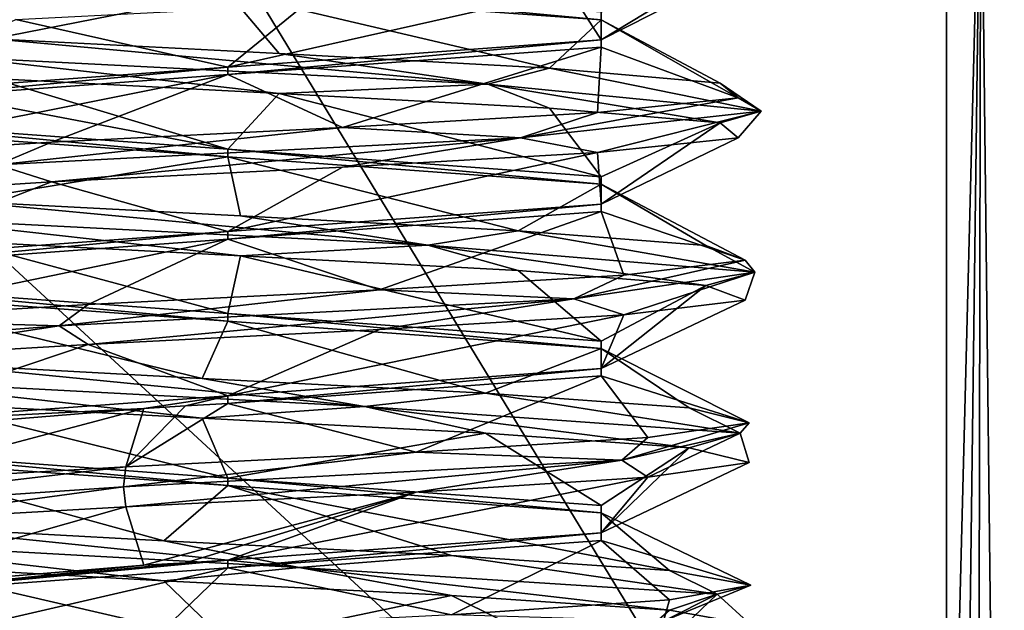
# Model space of a CAD drawing. Header units: millimetres. Extents: x -50 to 50, y -120 to 419.
# Tile 145 of 241: x -1.01 to 3.78, y 197.77 to 200.65. Entities that reach past the tile are written whole.
import ezdxf

# ---------------------------------------------------------------- set-up
doc = ezdxf.new("R2010")
doc.units = ezdxf.units.MM
doc.header["$LTSCALE"] = 81.481481
for name, color, linetype in [('1569', 7, 'CONTINUOUS'), ('1713', 7, 'CONTINUOUS'), ('1739', 7, 'CONTINUOUS'), ('1881', 7, 'CONTINUOUS'), ('1882', 7, 'CONTINUOUS'), ('1883', 7, 'CONTINUOUS'), ('1884', 7, 'CONTINUOUS'), ('1885', 7, 'CONTINUOUS'), ('1886', 7, 'CONTINUOUS'), ('1957', 7, 'CONTINUOUS'), ('1958', 7, 'CONTINUOUS'), ('1959', 7, 'CONTINUOUS'), ('1960', 7, 'CONTINUOUS'), ('1973', 7, 'CONTINUOUS'), ('1974', 7, 'CONTINUOUS'), ('1975', 7, 'CONTINUOUS'), ('1976', 7, 'CONTINUOUS')]:
    doc.layers.add(name, color=color, linetype=linetype)

msp = doc.modelspace()

# ---------------------------------------------------------------- linework, layer by layer
at = {"layer": '1569', "linetype": 'CONTINUOUS'}
for points in [[(-19.0165, 196.1934, 71), (23.5, 210, 71), (-23.5, 210, 71), (-19.0165, 196.1934, 71)], [(19.0165, 196.1934, 71), (23.5, 210, 71), (-19.0165, 196.1934, 71), (19.0165, 196.1934, 71)]]:
    msp.add_3dface(points, dxfattribs=at)
at = {"layer": '1713', "linetype": 'CONTINUOUS'}
for points in [[(0, 201, 59), (3.5, 195.2476, 59), (-3.5, 201.7084, 59), (0, 201, 59)], [(-3.5, 201.7084, 59), (3.5, 195.2476, 59), (-3.5, 195.2476, 59), (-3.5, 201.7084, 59)], [(3.5, 201.7084, 59), (3.5, 195.2476, 59), (0, 201, 59), (3.5, 201.7084, 59)]]:
    msp.add_3dface(points, dxfattribs=at)
at = {"layer": '1739', "linetype": 'CONTINUOUS'}
for points in [[(3.6672, 201.805, 59.0288), (3.8473, 201.878, 59.1403), (3.8133, 189.0772, 59.1104), (3.6672, 201.805, 59.0288)], [(3.5, 188.7868, 59), (3.5, 195.2476, 59), (3.6672, 201.805, 59.0288), (3.5, 188.7868, 59)], [(3.5, 188.7868, 59), (3.6672, 201.805, 59.0288), (3.6414, 188.8691, 59.0204), (3.5, 188.7868, 59)], [(3.5, 195.2476, 59), (3.5, 201.7084, 59), (3.6672, 201.805, 59.0288), (3.5, 195.2476, 59)], [(3.6414, 188.8691, 59.0204), (3.6672, 201.805, 59.0288), (3.8133, 189.0772, 59.1104), (3.6414, 188.8691, 59.0204)]]:
    msp.add_3dface(points, dxfattribs=at)
at = {"layer": '1881', "linetype": 'CONTINUOUS'}
for points in [[(-0.5072, 198.375, 66.55), (-2.4441, 198.2443, 64.8868), (-0.4969, 198.472, 66.4979), (-0.5072, 198.375, 66.55)], [(-0.4969, 198.472, 66.4979), (-2.4441, 198.2443, 64.8868), (-1.7561, 198.4001, 65.8445), (-0.4969, 198.472, 66.4979)], [(-2.4441, 198.2443, 64.8868), (-0.5072, 198.375, 66.55), (-1.7561, 198.2061, 65.8445), (-2.4441, 198.2443, 64.8868)], [(-1.7561, 198.2061, 65.8445), (-0.5072, 198.375, 66.55), (-0.4969, 198.278, 66.4979), (-1.7561, 198.2061, 65.8445)], [(-2.0245, 198.1136, 62.3686), (0.347, 197.983, 61.4233), (-1.6157, 198.1845, 62.0313), (-2.0245, 198.1136, 62.3686)], [(-1.6157, 198.1845, 62.0313), (0.347, 197.983, 61.4233), (-0.3118, 198.1126, 61.4724), (-1.6157, 198.1845, 62.0313)], [(0.347, 197.983, 61.4233), (-2.0245, 198.1136, 62.3686), (-0.3118, 197.9186, 61.4724), (0.347, 197.983, 61.4233)], [(-0.3118, 197.9186, 61.4724), (-2.0245, 198.1136, 62.3686), (-1.6157, 197.9905, 62.0313), (-0.3118, 197.9186, 61.4724)], [(-0.3118, 198.1126, 61.4724), (0.347, 197.983, 61.4233), (1.0889, 198.0407, 61.6977), (-0.3118, 198.1126, 61.4724)], [(0.347, 197.983, 61.4233), (2.3839, 197.8523, 62.9623), (1.0889, 198.0407, 61.6977), (0.347, 197.983, 61.4233)], [(1.0889, 198.0407, 61.6977), (2.3839, 197.8523, 62.9623), (2.1517, 197.9689, 62.6375), (1.0889, 198.0407, 61.6977)], [(1.0889, 197.8468, 61.6977), (0.347, 197.983, 61.4233), (-0.3118, 197.9186, 61.4724), (1.0889, 197.8468, 61.6977)], [(2.3839, 197.8523, 62.9623), (0.347, 197.983, 61.4233), (2.1517, 197.7749, 62.6375), (2.3839, 197.8523, 62.9623)], [(2.1517, 197.7749, 62.6375), (0.347, 197.983, 61.4233), (1.0889, 197.8468, 61.6977), (2.1517, 197.7749, 62.6375)], [(2.1517, 197.9689, 62.6375), (2.3839, 197.8523, 62.9623), (2.5468, 197.897, 64), (2.1517, 197.9689, 62.6375)], [(2.3839, 197.8523, 62.9623), (2.1224, 197.7216, 65.5018), (2.5468, 197.897, 64), (2.3839, 197.8523, 62.9623)], [(2.5468, 197.897, 64), (2.1224, 197.7216, 65.5018), (2.1517, 197.8251, 65.3625), (2.5468, 197.897, 64)], [(2.1224, 197.7216, 65.5018), (2.3839, 197.8523, 62.9623), (2.1517, 197.6311, 65.3625), (2.1224, 197.7216, 65.5018)], [(2.1517, 197.6311, 65.3625), (2.3839, 197.8523, 62.9623), (2.5468, 197.703, 64), (2.1517, 197.6311, 65.3625)], [(2.5468, 197.703, 64), (2.3839, 197.8523, 62.9623), (2.1517, 197.7749, 62.6375), (2.5468, 197.703, 64)], [(2.1517, 197.8251, 65.3625), (2.1224, 197.7216, 65.5018), (1.0889, 197.7532, 66.3023), (2.1517, 197.8251, 65.3625)]]:
    msp.add_3dface(points, dxfattribs=at)
at = {"layer": '1882', "linetype": 'CONTINUOUS'}
for points in [[(-1.7561, 198.2061, 65.8445), (-0.4969, 198.278, 66.4979), (-1.9401, 197.8684, 64.8037), (-1.7561, 198.2061, 65.8445)], [(-1.9401, 197.8684, 64.8037), (-0.4969, 198.278, 66.4979), (-0.4097, 197.9934, 66.0596), (-1.9401, 197.8684, 64.8037)], [(0, 197.6184, 61.9), (-1.6157, 197.9905, 62.0313), (-1.7461, 197.7434, 62.8333), (0, 197.6184, 61.9)], [(-0.3118, 197.9186, 61.4724), (-1.6157, 197.9905, 62.0313), (0, 197.6184, 61.9), (-0.3118, 197.9186, 61.4724)], [(1.0889, 197.8468, 61.6977), (-0.3118, 197.9186, 61.4724), (0, 197.6184, 61.9), (1.0889, 197.8468, 61.6977)], [(1.8186, 197.485, 62.9499), (1.0889, 197.8468, 61.6977), (0, 197.6184, 61.9), (1.8186, 197.485, 62.9499)], [(2.1517, 197.7749, 62.6375), (1.0889, 197.8468, 61.6977), (1.8186, 197.485, 62.9499), (2.1517, 197.7749, 62.6375)], [(2.5468, 197.703, 64), (2.1517, 197.7749, 62.6375), (1.8186, 197.485, 62.9499), (2.5468, 197.703, 64)]]:
    msp.add_3dface(points, dxfattribs=at)
at = {"layer": '1883', "linetype": 'CONTINUOUS'}
for points in [[(-0.4097, 198.7566, 66.0596), (-1.7561, 198.4001, 65.8445), (-1.9401, 198.6316, 64.8037), (-0.4097, 198.7566, 66.0596)], [(-0.4969, 198.472, 66.4979), (-1.7561, 198.4001, 65.8445), (-0.4097, 198.7566, 66.0596), (-0.4969, 198.472, 66.4979)], [(-1.6157, 198.1845, 62.0313), (-0.3118, 198.1126, 61.4724), (-1.7461, 198.5066, 62.8333), (-1.6157, 198.1845, 62.0313)], [(-1.7461, 198.5066, 62.8333), (-0.3118, 198.1126, 61.4724), (0, 198.3816, 61.9), (-1.7461, 198.5066, 62.8333)], [(-0.3118, 198.1126, 61.4724), (1.0889, 198.0407, 61.6977), (0, 198.3816, 61.9), (-0.3118, 198.1126, 61.4724)], [(1.0889, 198.0407, 61.6977), (2.1517, 197.9689, 62.6375), (0, 198.3816, 61.9), (1.0889, 198.0407, 61.6977)], [(0, 198.3816, 61.9), (2.1517, 197.9689, 62.6375), (1.8186, 198.2483, 62.9499), (0, 198.3816, 61.9)], [(2.1517, 197.9689, 62.6375), (2.5468, 197.897, 64), (1.8186, 198.2483, 62.9499), (2.1517, 197.9689, 62.6375)], [(1.8186, 198.2483, 62.9499), (2.5468, 197.897, 64), (1.8186, 198.115, 65.0501), (1.8186, 198.2483, 62.9499)], [(1.8186, 198.115, 65.0501), (1.0889, 197.7532, 66.3023), (0, 197.9816, 66.1), (1.8186, 198.115, 65.0501)], [(2.1517, 197.8251, 65.3625), (1.0889, 197.7532, 66.3023), (1.8186, 198.115, 65.0501), (2.1517, 197.8251, 65.3625)], [(2.5468, 197.897, 64), (2.1517, 197.8251, 65.3625), (1.8186, 198.115, 65.0501), (2.5468, 197.897, 64)], [(0, 197.9816, 66.1), (-1.6157, 197.6095, 65.9687), (-1.8186, 197.8483, 65.05), (0, 197.9816, 66.1)], [(-0.3118, 197.6814, 66.5276), (-1.6157, 197.6095, 65.9687), (0, 197.9816, 66.1), (-0.3118, 197.6814, 66.5276)], [(1.0889, 197.7532, 66.3023), (-0.3118, 197.6814, 66.5276), (0, 197.9816, 66.1), (1.0889, 197.7532, 66.3023)]]:
    msp.add_3dface(points, dxfattribs=at)
at = {"layer": '1884', "linetype": 'CONTINUOUS'}
for points in [[(-1.2866, 200.4659, 61.7406), (1.2664, 200.3352, 61.7292), (-1.1451, 200.5564, 61.7251), (-1.2866, 200.4659, 61.7406)], [(-1.1451, 200.5564, 61.7251), (1.2664, 200.3352, 61.7292), (0.2496, 200.4845, 61.4655), (-1.1451, 200.5564, 61.7251)], [(1.2664, 200.3352, 61.7292), (-1.2866, 200.4659, 61.7406), (0.2496, 200.2905, 61.4655), (1.2664, 200.3352, 61.7292)], [(0.2496, 200.2905, 61.4655), (-1.2866, 200.4659, 61.7406), (-1.1451, 200.3624, 61.7251), (0.2496, 200.2905, 61.4655)], [(0.2496, 200.4845, 61.4655), (1.2664, 200.3352, 61.7292), (1.5669, 200.4126, 61.9922), (0.2496, 200.4845, 61.4655)], [(1.2664, 200.3352, 61.7292), (2.5983, 200.2045, 63.9072), (1.5669, 200.4126, 61.9922), (1.2664, 200.3352, 61.7292)], [(1.5669, 200.4126, 61.9922), (2.5983, 200.2045, 63.9072), (2.3979, 200.3407, 63.142), (1.5669, 200.4126, 61.9922)], [(1.5669, 200.2186, 61.9922), (1.2664, 200.3352, 61.7292), (0.2496, 200.2905, 61.4655), (1.5669, 200.2186, 61.9922)], [(2.5983, 200.2045, 63.9072), (1.2664, 200.3352, 61.7292), (2.3979, 200.1468, 63.142), (2.5983, 200.2045, 63.9072)], [(2.3979, 200.1468, 63.142), (1.2664, 200.3352, 61.7292), (1.5669, 200.2186, 61.9922), (2.3979, 200.1468, 63.142)], [(2.3979, 200.3407, 63.142), (2.5983, 200.2045, 63.9072), (2.4849, 200.2689, 64.558), (2.3979, 200.3407, 63.142)], [(2.5983, 200.2045, 63.9072), (1.4251, 200.0739, 66.1746), (2.4849, 200.2689, 64.558), (2.5983, 200.2045, 63.9072)], [(2.4849, 200.2689, 64.558), (1.4251, 200.0739, 66.1746), (1.8009, 200.197, 65.8009), (2.4849, 200.2689, 64.558)], [(1.4251, 200.0739, 66.1746), (2.5983, 200.2045, 63.9072), (1.8009, 200.003, 65.8009), (1.4251, 200.0739, 66.1746)], [(1.8009, 200.003, 65.8009), (2.5983, 200.2045, 63.9072), (2.4849, 200.0749, 64.558), (1.8009, 200.003, 65.8009)], [(2.4849, 200.0749, 64.558), (2.5983, 200.2045, 63.9072), (2.3979, 200.1468, 63.142), (2.4849, 200.0749, 64.558)], [(1.8009, 200.197, 65.8009), (1.4251, 200.0739, 66.1746), (0.558, 200.1251, 66.4849), (1.8009, 200.197, 65.8009)], [(1.4251, 200.0739, 66.1746), (-1.1221, 199.9432, 66.3454), (0.558, 200.1251, 66.4849), (1.4251, 200.0739, 66.1746)], [(0.558, 200.1251, 66.4849), (-1.1221, 199.9432, 66.3454), (-0.858, 200.0532, 66.3979), (0.558, 200.1251, 66.4849)], [(-1.1221, 199.9432, 66.3454), (1.4251, 200.0739, 66.1746), (-0.858, 199.8593, 66.3979), (-1.1221, 199.9432, 66.3454)], [(-0.858, 199.8593, 66.3979), (1.4251, 200.0739, 66.1746), (0.558, 199.9311, 66.4849), (-0.858, 199.8593, 66.3979)], [(0.558, 199.9311, 66.4849), (1.4251, 200.0739, 66.1746), (1.8009, 200.003, 65.8009), (0.558, 199.9311, 66.4849)], [(-0.858, 200.0532, 66.3979), (-1.1221, 199.9432, 66.3454), (-2.0078, 199.9814, 65.5669), (-0.858, 200.0532, 66.3979)], [(-2.0078, 199.7874, 65.5669), (-1.1221, 199.9432, 66.3454), (-0.858, 199.8593, 66.3979), (-2.0078, 199.7874, 65.5669)], [(-1.5581, 199.6818, 61.9186), (0.9735, 199.5511, 61.5891), (-1.3093, 199.7657, 61.8155), (-1.5581, 199.6818, 61.9186)], [(-1.3093, 199.7657, 61.8155), (0.9735, 199.5511, 61.5891), (0.0625, 199.6939, 61.454), (-1.3093, 199.7657, 61.8155)], [(0.9735, 199.5511, 61.5891), (-1.5581, 199.6818, 61.9186), (0.0625, 199.4999, 61.454), (0.9735, 199.5511, 61.5891)], [(0.0625, 199.4999, 61.454), (-1.5581, 199.6818, 61.9186), (-1.3093, 199.5718, 61.8155), (0.0625, 199.4999, 61.454)], [(0.0625, 199.6939, 61.454), (0.9735, 199.5511, 61.5891), (1.4149, 199.622, 61.8824), (0.0625, 199.6939, 61.454)], [(0.9735, 199.5511, 61.5891), (2.5665, 199.4205, 63.5841), (1.4149, 199.622, 61.8824), (0.9735, 199.5511, 61.5891)], [(1.4149, 199.622, 61.8824), (2.5665, 199.4205, 63.5841), (2.3283, 199.5501, 62.9679), (1.4149, 199.622, 61.8824)], [(1.4149, 199.428, 61.8824), (0.9735, 199.5511, 61.5891), (0.0625, 199.4999, 61.454), (1.4149, 199.428, 61.8824)], [(2.5665, 199.4205, 63.5841), (0.9735, 199.5511, 61.5891), (2.3283, 199.3561, 62.9679), (2.5665, 199.4205, 63.5841)], [(2.3283, 199.3561, 62.9679), (0.9735, 199.5511, 61.5891), (1.4149, 199.428, 61.8824), (2.3283, 199.3561, 62.9679)], [(2.3283, 199.5501, 62.9679), (2.5665, 199.4205, 63.5841), (2.5192, 199.4782, 64.3737), (2.3283, 199.5501, 62.9679)], [(2.5665, 199.4205, 63.5841), (1.685, 199.2898, 65.9801), (2.5192, 199.4782, 64.3737), (2.5665, 199.4205, 63.5841)], [(2.5192, 199.4782, 64.3737), (1.685, 199.2898, 65.9801), (1.9285, 199.4064, 65.6635), (2.5192, 199.4782, 64.3737)], [(1.9285, 199.4064, 65.6635), (1.685, 199.2898, 65.9801), (0.7393, 199.3345, 66.4371), (1.9285, 199.4064, 65.6635)], [(1.685, 199.2898, 65.9801), (2.5665, 199.4205, 63.5841), (1.9285, 199.2124, 65.6635), (1.685, 199.2898, 65.9801)], [(1.9285, 199.2124, 65.6635), (2.5665, 199.4205, 63.5841), (2.5192, 199.2843, 64.3737), (1.9285, 199.2124, 65.6635)], [(2.5192, 199.2843, 64.3737), (2.5665, 199.4205, 63.5841), (2.3283, 199.3561, 62.9679), (2.5192, 199.2843, 64.3737)], [(1.685, 199.2898, 65.9801), (-0.8211, 199.1591, 66.4669), (0.7393, 199.3345, 66.4371), (1.685, 199.2898, 65.9801)], [(0.7393, 199.3345, 66.4371), (-0.8211, 199.1591, 66.4669), (-0.6793, 199.2626, 66.4545), (0.7393, 199.3345, 66.4371)], [(-0.8211, 199.1591, 66.4669), (1.685, 199.2898, 65.9801), (-0.6793, 199.0686, 66.4545), (-0.8211, 199.1591, 66.4669)], [(-0.6793, 199.0686, 66.4545), (1.685, 199.2898, 65.9801), (0.7393, 199.1405, 66.4371), (-0.6793, 199.0686, 66.4545)], [(0.7393, 199.1405, 66.4371), (1.685, 199.2898, 65.9801), (1.9285, 199.2124, 65.6635), (0.7393, 199.1405, 66.4371)], [(-0.6793, 199.2626, 66.4545), (-0.8211, 199.1591, 66.4669), (-1.887, 199.1907, 65.7103), (-0.6793, 199.2626, 66.4545)], [(-0.8211, 199.1591, 66.4669), (-2.5355, 199.0284, 64.5753), (-1.887, 199.1907, 65.7103), (-0.8211, 199.1591, 66.4669)], [(-2.5355, 199.0284, 64.5753), (-0.8211, 199.1591, 66.4669), (-1.887, 198.9968, 65.7103), (-2.5355, 199.0284, 64.5753)], [(-1.887, 198.9968, 65.7103), (-0.8211, 199.1591, 66.4669), (-0.6793, 199.0686, 66.4545), (-1.887, 198.9968, 65.7103)], [(-1.8054, 198.8977, 62.129), (0.6655, 198.767, 61.4866), (-1.4665, 198.9751, 61.9178), (-1.8054, 198.8977, 62.129)], [(-1.4665, 198.9751, 61.9178), (0.6655, 198.767, 61.4866), (-0.125, 198.9032, 61.4563), (-1.4665, 198.9751, 61.9178)], [(0.6655, 198.767, 61.4866), (-1.8054, 198.8977, 62.129), (-0.125, 198.7093, 61.4563), (0.6655, 198.767, 61.4866)], [(-0.125, 198.7093, 61.4563), (-1.8054, 198.8977, 62.129), (-1.4665, 198.7811, 61.9178), (-0.125, 198.7093, 61.4563)], [(-0.125, 198.9032, 61.4563), (0.6655, 198.767, 61.4866), (1.2553, 198.8314, 61.7841), (-0.125, 198.9032, 61.4563)], [(0.6655, 198.767, 61.4866), (2.4947, 198.6364, 63.2675), (1.2553, 198.8314, 61.7841), (0.6655, 198.767, 61.4866)], [(1.2553, 198.8314, 61.7841), (2.4947, 198.6364, 63.2675), (2.2461, 198.7595, 62.7995), (1.2553, 198.8314, 61.7841)], [(1.2553, 198.6374, 61.7841), (0.6655, 198.767, 61.4866), (-0.125, 198.7093, 61.4563), (1.2553, 198.6374, 61.7841)], [(2.4947, 198.6364, 63.2675), (0.6655, 198.767, 61.4866), (2.2461, 198.5655, 62.7995), (2.4947, 198.6364, 63.2675)], [(2.2461, 198.5655, 62.7995), (0.6655, 198.767, 61.4866), (1.2553, 198.6374, 61.7841), (2.2461, 198.5655, 62.7995)], [(2.2461, 198.7595, 62.7995), (2.4947, 198.6364, 63.2675), (2.5399, 198.6876, 64.1874), (2.2461, 198.7595, 62.7995)], [(2.4947, 198.6364, 63.2675), (1.9187, 198.5057, 65.7546), (2.5399, 198.6876, 64.1874), (2.4947, 198.6364, 63.2675)], [(2.5399, 198.6876, 64.1874), (1.9187, 198.5057, 65.7546), (2.0456, 198.6157, 65.5171), (2.5399, 198.6876, 64.1874)], [(1.9187, 198.5057, 65.7546), (2.4947, 198.6364, 63.2675), (2.0456, 198.4218, 65.5171), (1.9187, 198.5057, 65.7546)], [(2.0456, 198.4218, 65.5171), (2.4947, 198.6364, 63.2675), (2.5399, 198.4936, 64.1874), (2.0456, 198.4218, 65.5171)], [(2.5399, 198.4936, 64.1874), (2.4947, 198.6364, 63.2675), (2.2461, 198.5655, 62.7995), (2.5399, 198.4936, 64.1874)], [(2.0456, 198.6157, 65.5171), (1.9187, 198.5057, 65.7546), (0.9166, 198.5439, 66.3761), (2.0456, 198.6157, 65.5171)], [(-0.5072, 198.375, 66.55), (-0.4969, 198.472, 66.4979), (0.9166, 198.5439, 66.3761), (-0.5072, 198.375, 66.55)], [(1.9187, 198.5057, 65.7546), (-0.5072, 198.375, 66.55), (0.9166, 198.5439, 66.3761), (1.9187, 198.5057, 65.7546)], [(-0.4969, 198.278, 66.4979), (-0.5072, 198.375, 66.55), (1.9187, 198.5057, 65.7546), (-0.4969, 198.278, 66.4979)], [(-0.4969, 198.278, 66.4979), (1.9187, 198.5057, 65.7546), (0.9166, 198.3499, 66.3761), (-0.4969, 198.278, 66.4979)], [(0.9166, 198.3499, 66.3761), (1.9187, 198.5057, 65.7546), (2.0456, 198.4218, 65.5171), (0.9166, 198.3499, 66.3761)]]:
    msp.add_3dface(points, dxfattribs=at)
at = {"layer": '1885', "linetype": 'CONTINUOUS'}
for points in [[(2.4371, 200.8655, 64.7393), (2.4545, 200.9374, 63.3207), (1.8186, 200.5517, 65.0501), (2.4371, 200.8655, 64.7393)], [(1.8186, 200.5517, 65.0501), (2.4545, 200.9374, 63.3207), (1.8186, 200.685, 62.95), (1.8186, 200.5517, 65.0501)], [(1.6635, 200.7936, 65.9285), (2.4371, 200.8655, 64.7393), (1.8186, 200.5517, 65.0501), (1.6635, 200.7936, 65.9285)], [(0.3737, 200.7218, 66.5192), (1.6635, 200.7936, 65.9285), (0, 200.4184, 66.1), (0.3737, 200.7218, 66.5192)], [(0, 200.4184, 66.1), (1.6635, 200.7936, 65.9285), (1.8186, 200.5517, 65.0501), (0, 200.4184, 66.1)], [(-1.0321, 200.6499, 66.3283), (0.3737, 200.7218, 66.5192), (0, 200.4184, 66.1), (-1.0321, 200.6499, 66.3283)], [(-1.8186, 200.285, 65.0501), (-1.0321, 200.6499, 66.3283), (0, 200.4184, 66.1), (-1.8186, 200.285, 65.0501)], [(-1.1451, 200.3624, 61.7251), (-2.1845, 200.4343, 62.6907), (0, 200.0184, 61.9), (-1.1451, 200.3624, 61.7251)], [(0, 200.0184, 61.9), (-2.1845, 200.4343, 62.6907), (-1.8186, 200.1517, 62.95), (0, 200.0184, 61.9)], [(0.2496, 200.2905, 61.4655), (-1.1451, 200.3624, 61.7251), (0, 200.0184, 61.9), (0.2496, 200.2905, 61.4655)], [(1.8186, 199.885, 62.9499), (0.2496, 200.2905, 61.4655), (0, 200.0184, 61.9), (1.8186, 199.885, 62.9499)], [(1.5669, 200.2186, 61.9922), (0.2496, 200.2905, 61.4655), (1.8186, 199.885, 62.9499), (1.5669, 200.2186, 61.9922)], [(2.3979, 200.1468, 63.142), (1.5669, 200.2186, 61.9922), (1.8186, 199.885, 62.9499), (2.3979, 200.1468, 63.142)], [(2.4849, 200.0749, 64.558), (2.3979, 200.1468, 63.142), (1.8186, 199.7517, 65.0501), (2.4849, 200.0749, 64.558)], [(1.8186, 199.7517, 65.0501), (2.3979, 200.1468, 63.142), (1.8186, 199.885, 62.9499), (1.8186, 199.7517, 65.0501)], [(1.8009, 200.003, 65.8009), (2.4849, 200.0749, 64.558), (1.8186, 199.7517, 65.0501), (1.8009, 200.003, 65.8009)], [(0.558, 199.9311, 66.4849), (1.8009, 200.003, 65.8009), (0, 199.6184, 66.1), (0.558, 199.9311, 66.4849)], [(0, 199.6184, 66.1), (1.8009, 200.003, 65.8009), (1.8186, 199.7517, 65.0501), (0, 199.6184, 66.1)], [(-0.858, 199.8593, 66.3979), (0.558, 199.9311, 66.4849), (0, 199.6184, 66.1), (-0.858, 199.8593, 66.3979)], [(-2.0078, 199.7874, 65.5669), (-0.858, 199.8593, 66.3979), (-1.8186, 199.485, 65.05), (-2.0078, 199.7874, 65.5669)], [(-1.8186, 199.485, 65.05), (-0.858, 199.8593, 66.3979), (0, 199.6184, 66.1), (-1.8186, 199.485, 65.05)], [(0, 199.2184, 61.9), (-1.3093, 199.5718, 61.8155), (-1.8186, 199.3517, 62.9499), (0, 199.2184, 61.9)], [(0.0625, 199.4999, 61.454), (-1.3093, 199.5718, 61.8155), (0, 199.2184, 61.9), (0.0625, 199.4999, 61.454)], [(1.8186, 199.085, 62.9499), (0.0625, 199.4999, 61.454), (0, 199.2184, 61.9), (1.8186, 199.085, 62.9499)], [(1.4149, 199.428, 61.8824), (0.0625, 199.4999, 61.454), (1.8186, 199.085, 62.9499), (1.4149, 199.428, 61.8824)], [(2.3283, 199.3561, 62.9679), (1.4149, 199.428, 61.8824), (1.8186, 199.085, 62.9499), (2.3283, 199.3561, 62.9679)], [(2.5192, 199.2843, 64.3737), (2.3283, 199.3561, 62.9679), (1.8186, 198.9517, 65.0501), (2.5192, 199.2843, 64.3737)], [(1.8186, 198.9517, 65.0501), (2.3283, 199.3561, 62.9679), (1.8186, 199.085, 62.9499), (1.8186, 198.9517, 65.0501)], [(1.9285, 199.2124, 65.6635), (2.5192, 199.2843, 64.3737), (1.8186, 198.9517, 65.0501), (1.9285, 199.2124, 65.6635)], [(0.7393, 199.1405, 66.4371), (1.9285, 199.2124, 65.6635), (0, 198.8184, 66.1), (0.7393, 199.1405, 66.4371)], [(0, 198.8184, 66.1), (1.9285, 199.2124, 65.6635), (1.8186, 198.9517, 65.0501), (0, 198.8184, 66.1)], [(-0.6793, 199.0686, 66.4545), (0.7393, 199.1405, 66.4371), (0, 198.8184, 66.1), (-0.6793, 199.0686, 66.4545)], [(-1.887, 198.9968, 65.7103), (-0.6793, 199.0686, 66.4545), (-1.8186, 198.685, 65.0501), (-1.887, 198.9968, 65.7103)], [(-1.8186, 198.685, 65.0501), (-0.6793, 199.0686, 66.4545), (0, 198.8184, 66.1), (-1.8186, 198.685, 65.0501)], [(0, 198.4184, 61.9), (-1.4665, 198.7811, 61.9178), (-1.8186, 198.5517, 62.9499), (0, 198.4184, 61.9)], [(-0.125, 198.7093, 61.4563), (-1.4665, 198.7811, 61.9178), (0, 198.4184, 61.9), (-0.125, 198.7093, 61.4563)], [(1.2553, 198.6374, 61.7841), (-0.125, 198.7093, 61.4563), (0, 198.4184, 61.9), (1.2553, 198.6374, 61.7841)], [(1.8186, 198.285, 62.95), (1.2553, 198.6374, 61.7841), (0, 198.4184, 61.9), (1.8186, 198.285, 62.95)], [(2.2461, 198.5655, 62.7995), (1.2553, 198.6374, 61.7841), (1.8186, 198.285, 62.95), (2.2461, 198.5655, 62.7995)], [(2.5399, 198.4936, 64.1874), (2.2461, 198.5655, 62.7995), (1.8186, 198.1517, 65.05), (2.5399, 198.4936, 64.1874)], [(1.8186, 198.1517, 65.05), (2.2461, 198.5655, 62.7995), (1.8186, 198.285, 62.95), (1.8186, 198.1517, 65.05)], [(2.0456, 198.4218, 65.5171), (2.5399, 198.4936, 64.1874), (1.8186, 198.1517, 65.05), (2.0456, 198.4218, 65.5171)], [(0.9166, 198.3499, 66.3761), (2.0456, 198.4218, 65.5171), (0, 198.0184, 66.1), (0.9166, 198.3499, 66.3761)], [(0, 198.0184, 66.1), (2.0456, 198.4218, 65.5171), (1.8186, 198.1517, 65.05), (0, 198.0184, 66.1)], [(-0.4097, 197.9934, 66.0596), (-0.4969, 198.278, 66.4979), (0.9166, 198.3499, 66.3761), (-0.4097, 197.9934, 66.0596)], [(-0.4097, 197.9934, 66.0596), (0.9166, 198.3499, 66.3761), (-0.2058, 198.0059, 66.0899), (-0.4097, 197.9934, 66.0596)], [(0.9166, 198.3499, 66.3761), (0, 198.0184, 66.1), (-0.2058, 198.0059, 66.0899), (0.9166, 198.3499, 66.3761)]]:
    msp.add_3dface(points, dxfattribs=at)
at = {"layer": '1886', "linetype": 'CONTINUOUS'}
for points in [[(-1.8186, 200.915, 62.95), (-1.1451, 200.5564, 61.7251), (0, 200.7816, 61.9), (-1.8186, 200.915, 62.95)], [(-1.1451, 200.5564, 61.7251), (0.2496, 200.4845, 61.4655), (0, 200.7816, 61.9), (-1.1451, 200.5564, 61.7251)], [(0.2496, 200.4845, 61.4655), (1.5669, 200.4126, 61.9922), (0, 200.7816, 61.9), (0.2496, 200.4845, 61.4655)], [(0, 200.7816, 61.9), (1.5669, 200.4126, 61.9922), (1.8186, 200.6483, 62.9499), (0, 200.7816, 61.9)], [(1.5669, 200.4126, 61.9922), (2.3979, 200.3407, 63.142), (1.8186, 200.6483, 62.9499), (1.5669, 200.4126, 61.9922)], [(2.3979, 200.3407, 63.142), (2.4849, 200.2689, 64.558), (1.8186, 200.6483, 62.9499), (2.3979, 200.3407, 63.142)], [(1.8186, 200.6483, 62.9499), (2.4849, 200.2689, 64.558), (1.8186, 200.515, 65.0501), (1.8186, 200.6483, 62.9499)], [(1.8186, 200.515, 65.0501), (0.558, 200.1251, 66.4849), (0, 200.3816, 66.1), (1.8186, 200.515, 65.0501)], [(1.8009, 200.197, 65.8009), (0.558, 200.1251, 66.4849), (1.8186, 200.515, 65.0501), (1.8009, 200.197, 65.8009)], [(2.4849, 200.2689, 64.558), (1.8009, 200.197, 65.8009), (1.8186, 200.515, 65.0501), (2.4849, 200.2689, 64.558)], [(-0.858, 200.0532, 66.3979), (-2.0078, 199.9814, 65.5669), (0, 200.3816, 66.1), (-0.858, 200.0532, 66.3979)], [(0, 200.3816, 66.1), (-2.0078, 199.9814, 65.5669), (-1.8186, 200.2483, 65.05), (0, 200.3816, 66.1)], [(0.558, 200.1251, 66.4849), (-0.858, 200.0532, 66.3979), (0, 200.3816, 66.1), (0.558, 200.1251, 66.4849)], [(-1.8186, 200.115, 62.9499), (-1.3093, 199.7657, 61.8155), (0, 199.9816, 61.9), (-1.8186, 200.115, 62.9499)], [(-1.3093, 199.7657, 61.8155), (0.0625, 199.6939, 61.454), (0, 199.9816, 61.9), (-1.3093, 199.7657, 61.8155)], [(0.0625, 199.6939, 61.454), (1.4149, 199.622, 61.8824), (0, 199.9816, 61.9), (0.0625, 199.6939, 61.454)], [(0, 199.9816, 61.9), (1.4149, 199.622, 61.8824), (1.8186, 199.8483, 62.9499), (0, 199.9816, 61.9)], [(1.4149, 199.622, 61.8824), (2.3283, 199.5501, 62.9679), (1.8186, 199.8483, 62.9499), (1.4149, 199.622, 61.8824)], [(2.3283, 199.5501, 62.9679), (2.5192, 199.4782, 64.3737), (1.8186, 199.8483, 62.9499), (2.3283, 199.5501, 62.9679)], [(1.8186, 199.8483, 62.9499), (2.5192, 199.4782, 64.3737), (1.8186, 199.715, 65.0501), (1.8186, 199.8483, 62.9499)], [(1.8186, 199.715, 65.0501), (0.7393, 199.3345, 66.4371), (0, 199.5816, 66.1), (1.8186, 199.715, 65.0501)], [(1.9285, 199.4064, 65.6635), (0.7393, 199.3345, 66.4371), (1.8186, 199.715, 65.0501), (1.9285, 199.4064, 65.6635)], [(2.5192, 199.4782, 64.3737), (1.9285, 199.4064, 65.6635), (1.8186, 199.715, 65.0501), (2.5192, 199.4782, 64.3737)], [(-0.6793, 199.2626, 66.4545), (-1.887, 199.1907, 65.7103), (0, 199.5816, 66.1), (-0.6793, 199.2626, 66.4545)], [(0, 199.5816, 66.1), (-1.887, 199.1907, 65.7103), (-1.8186, 199.4483, 65.0501), (0, 199.5816, 66.1)], [(0.7393, 199.3345, 66.4371), (-0.6793, 199.2626, 66.4545), (0, 199.5816, 66.1), (0.7393, 199.3345, 66.4371)], [(-1.4665, 198.9751, 61.9178), (-0.125, 198.9032, 61.4563), (-1.8186, 199.315, 62.9499), (-1.4665, 198.9751, 61.9178)], [(-0.125, 198.9032, 61.4563), (0, 199.1816, 61.9), (-1.8186, 199.315, 62.9499), (-0.125, 198.9032, 61.4563)], [(-0.125, 198.9032, 61.4563), (1.2553, 198.8314, 61.7841), (0, 199.1816, 61.9), (-0.125, 198.9032, 61.4563)], [(0, 199.1816, 61.9), (1.2553, 198.8314, 61.7841), (1.8186, 199.0483, 62.95), (0, 199.1816, 61.9)], [(1.2553, 198.8314, 61.7841), (2.2461, 198.7595, 62.7995), (1.8186, 199.0483, 62.95), (1.2553, 198.8314, 61.7841)], [(2.2461, 198.7595, 62.7995), (2.5399, 198.6876, 64.1874), (1.8186, 199.0483, 62.95), (2.2461, 198.7595, 62.7995)], [(1.8186, 199.0483, 62.95), (2.5399, 198.6876, 64.1874), (1.8186, 198.915, 65.05), (1.8186, 199.0483, 62.95)], [(1.8186, 198.915, 65.05), (0.9166, 198.5439, 66.3761), (0, 198.7816, 66.1), (1.8186, 198.915, 65.05)], [(2.0456, 198.6157, 65.5171), (0.9166, 198.5439, 66.3761), (1.8186, 198.915, 65.05), (2.0456, 198.6157, 65.5171)], [(2.5399, 198.6876, 64.1874), (2.0456, 198.6157, 65.5171), (1.8186, 198.915, 65.05), (2.5399, 198.6876, 64.1874)], [(0.9166, 198.5439, 66.3761), (-0.4969, 198.472, 66.4979), (0, 198.7816, 66.1), (0.9166, 198.5439, 66.3761)], [(0, 198.7816, 66.1), (-0.4969, 198.472, 66.4979), (-0.2058, 198.7691, 66.0899), (0, 198.7816, 66.1)], [(-0.4969, 198.472, 66.4979), (-0.4097, 198.7566, 66.0596), (-0.2058, 198.7691, 66.0899), (-0.4969, 198.472, 66.4979)]]:
    msp.add_3dface(points, dxfattribs=at)
at = {"layer": '1957', "linetype": 'CONTINUOUS'}
for points in [[(0, 198.3816, 61.9), (1.8186, 198.2483, 62.9499), (0, 198.4184, 61.9), (0, 198.3816, 61.9)], [(1.8186, 198.2483, 62.9499), (1.8186, 198.285, 62.95), (0, 198.4184, 61.9), (1.8186, 198.2483, 62.9499)], [(1.8186, 198.2483, 62.9499), (1.8186, 198.115, 65.0501), (1.8186, 198.285, 62.95), (1.8186, 198.2483, 62.9499)], [(1.8186, 198.115, 65.0501), (1.8186, 198.1517, 65.05), (1.8186, 198.285, 62.95), (1.8186, 198.115, 65.0501)], [(1.8186, 198.115, 65.0501), (0, 197.9816, 66.1), (1.8186, 198.1517, 65.05), (1.8186, 198.115, 65.0501)], [(0, 197.9816, 66.1), (0, 198.0184, 66.1), (1.8186, 198.1517, 65.05), (0, 197.9816, 66.1)]]:
    msp.add_3dface(points, dxfattribs=at)
at = {"layer": '1958', "linetype": 'CONTINUOUS'}
for points in [[(1.8186, 199.085, 62.9499), (0, 199.2184, 61.9), (1.8186, 199.0483, 62.95), (1.8186, 199.085, 62.9499)], [(0, 199.2184, 61.9), (0, 199.1816, 61.9), (1.8186, 199.0483, 62.95), (0, 199.2184, 61.9)], [(1.8186, 198.9517, 65.0501), (1.8186, 199.085, 62.9499), (1.8186, 198.915, 65.05), (1.8186, 198.9517, 65.0501)], [(1.8186, 199.085, 62.9499), (1.8186, 199.0483, 62.95), (1.8186, 198.915, 65.05), (1.8186, 199.085, 62.9499)], [(0, 198.8184, 66.1), (1.8186, 198.9517, 65.0501), (0, 198.7816, 66.1), (0, 198.8184, 66.1)], [(1.8186, 198.9517, 65.0501), (1.8186, 198.915, 65.05), (0, 198.7816, 66.1), (1.8186, 198.9517, 65.0501)]]:
    msp.add_3dface(points, dxfattribs=at)
at = {"layer": '1959', "linetype": 'CONTINUOUS'}
for points in [[(1.8186, 199.885, 62.9499), (0, 200.0184, 61.9), (1.8186, 199.8483, 62.9499), (1.8186, 199.885, 62.9499)], [(0, 200.0184, 61.9), (0, 199.9816, 61.9), (1.8186, 199.8483, 62.9499), (0, 200.0184, 61.9)], [(1.8186, 199.7517, 65.0501), (1.8186, 199.885, 62.9499), (1.8186, 199.715, 65.0501), (1.8186, 199.7517, 65.0501)], [(1.8186, 199.885, 62.9499), (1.8186, 199.8483, 62.9499), (1.8186, 199.715, 65.0501), (1.8186, 199.885, 62.9499)], [(0, 199.6184, 66.1), (1.8186, 199.7517, 65.0501), (0, 199.5816, 66.1), (0, 199.6184, 66.1)], [(1.8186, 199.7517, 65.0501), (1.8186, 199.715, 65.0501), (0, 199.5816, 66.1), (1.8186, 199.7517, 65.0501)]]:
    msp.add_3dface(points, dxfattribs=at)
at = {"layer": '1960', "linetype": 'CONTINUOUS'}
for points in [[(1.8186, 200.685, 62.95), (0, 200.8184, 61.9), (1.8186, 200.6483, 62.9499), (1.8186, 200.685, 62.95)], [(0, 200.8184, 61.9), (0, 200.7816, 61.9), (1.8186, 200.6483, 62.9499), (0, 200.8184, 61.9)], [(1.8186, 200.5517, 65.0501), (1.8186, 200.685, 62.95), (1.8186, 200.515, 65.0501), (1.8186, 200.5517, 65.0501)], [(1.8186, 200.685, 62.95), (1.8186, 200.6483, 62.9499), (1.8186, 200.515, 65.0501), (1.8186, 200.685, 62.95)], [(0, 200.4184, 66.1), (1.8186, 200.5517, 65.0501), (0, 200.3816, 66.1), (0, 200.4184, 66.1)], [(1.8186, 200.5517, 65.0501), (1.8186, 200.515, 65.0501), (0, 200.3816, 66.1), (1.8186, 200.5517, 65.0501)]]:
    msp.add_3dface(points, dxfattribs=at)
at = {"layer": '1973', "linetype": 'CONTINUOUS'}
for points in [[(-1.9401, 197.8684, 64.8037), (-0.4097, 197.9934, 66.0596), (-1.8186, 197.8483, 65.05), (-1.9401, 197.8684, 64.8037)], [(0, 197.9816, 66.1), (-1.8186, 197.8483, 65.05), (0, 198.0184, 66.1), (0, 197.9816, 66.1)], [(0, 198.0184, 66.1), (-1.8186, 197.8483, 65.05), (-0.2058, 198.0059, 66.0899), (0, 198.0184, 66.1)], [(-1.8186, 197.8483, 65.05), (-0.4097, 197.9934, 66.0596), (-0.2058, 198.0059, 66.0899), (-1.8186, 197.8483, 65.05)]]:
    msp.add_3dface(points, dxfattribs=at)
at = {"layer": '1974', "linetype": 'CONTINUOUS'}
for points in [[(-0.4097, 198.7566, 66.0596), (-1.8186, 198.685, 65.0501), (0, 198.8184, 66.1), (-0.4097, 198.7566, 66.0596)], [(-0.4097, 198.7566, 66.0596), (0, 198.8184, 66.1), (-0.2058, 198.7691, 66.0899), (-0.4097, 198.7566, 66.0596)], [(0, 198.8184, 66.1), (0, 198.7816, 66.1), (-0.2058, 198.7691, 66.0899), (0, 198.8184, 66.1)], [(-0.4097, 198.7566, 66.0596), (-1.9401, 198.6316, 64.8037), (-1.8186, 198.685, 65.0501), (-0.4097, 198.7566, 66.0596)], [(-1.7461, 198.5066, 62.8333), (0, 198.3816, 61.9), (-1.8186, 198.5517, 62.9499), (-1.7461, 198.5066, 62.8333)], [(0, 198.3816, 61.9), (0, 198.4184, 61.9), (-1.8186, 198.5517, 62.9499), (0, 198.3816, 61.9)]]:
    msp.add_3dface(points, dxfattribs=at)
at = {"layer": '1975', "linetype": 'CONTINUOUS'}
for points in [[(-1.8186, 199.485, 65.05), (0, 199.6184, 66.1), (-1.8186, 199.4483, 65.0501), (-1.8186, 199.485, 65.05)], [(0, 199.6184, 66.1), (0, 199.5816, 66.1), (-1.8186, 199.4483, 65.0501), (0, 199.6184, 66.1)], [(0, 199.2184, 61.9), (-1.8186, 199.3517, 62.9499), (0, 199.1816, 61.9), (0, 199.2184, 61.9)], [(0, 199.1816, 61.9), (-1.8186, 199.3517, 62.9499), (-1.8186, 199.315, 62.9499), (0, 199.1816, 61.9)]]:
    msp.add_3dface(points, dxfattribs=at)
at = {"layer": '1976', "linetype": 'CONTINUOUS'}
for points in [[(-1.8186, 200.285, 65.0501), (0, 200.4184, 66.1), (-1.8186, 200.2483, 65.05), (-1.8186, 200.285, 65.0501)], [(0, 200.4184, 66.1), (0, 200.3816, 66.1), (-1.8186, 200.2483, 65.05), (0, 200.4184, 66.1)], [(0, 200.0184, 61.9), (-1.8186, 200.1517, 62.95), (0, 199.9816, 61.9), (0, 200.0184, 61.9)], [(-1.8186, 200.1517, 62.95), (-1.8186, 200.115, 62.9499), (0, 199.9816, 61.9), (-1.8186, 200.1517, 62.95)]]:
    msp.add_3dface(points, dxfattribs=at)

doc.saveas('drawing.dxf')
